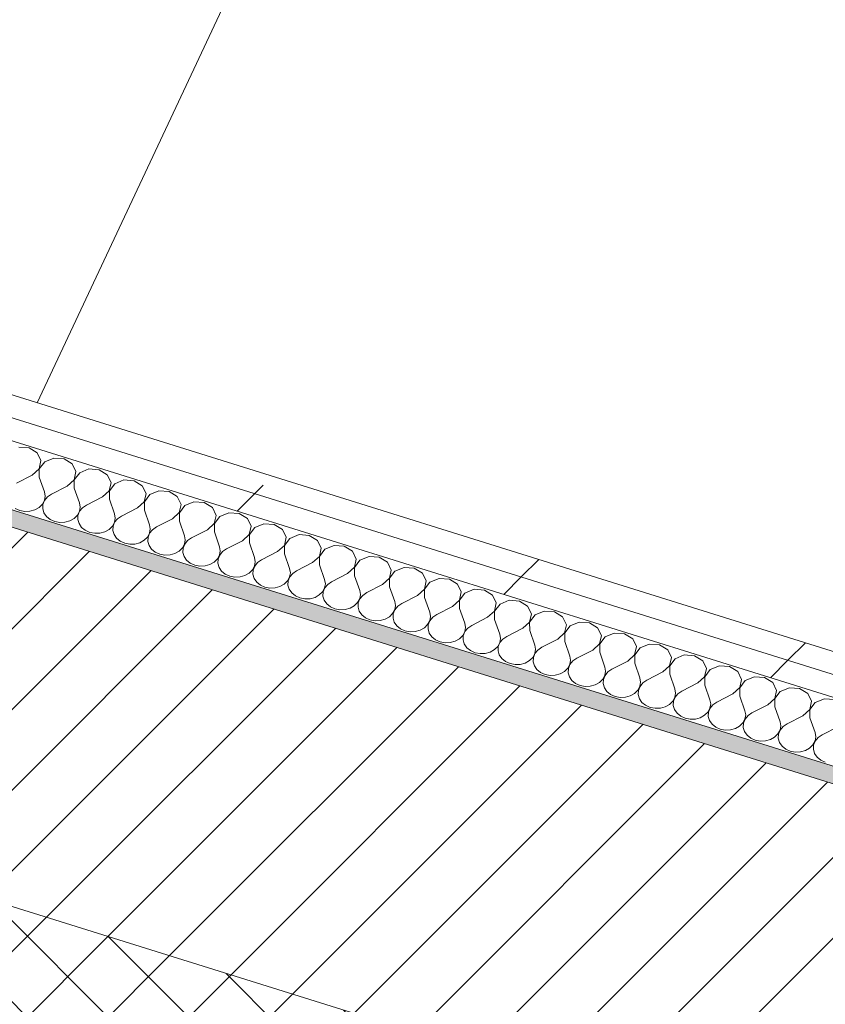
# Model space of a CAD drawing. Header units: millimetres. Extents: x -21126 to 28102, y -1237 to 9397.
# Tile 108 of 226: x -5689 to -5266, y 1152 to 1670. Entities that reach past the tile are written whole.
import ezdxf

# ---------------------------------------------------------------- set-up
doc = ezdxf.new("R2010")
doc.units = ezdxf.units.MM
doc.header["$MEASUREMENT"] = 0
doc.linetypes.add('Wipeout_Contour', pattern=[1000, 0, -1000])
doc.layers.add('12_FAÇ_Façana', color=7, linetype='Continuous')
doc.layers.add('Nuevo_08_E_Envans secs', color=7, linetype='Continuous')
for name, color, linetype, lineweight, true_color in [('12_FAÇ_Façana_Pluma_Nº__174', 7, 'Continuous', 13, 0xe4ad2c), ('12_FAÇ_Façana_Pluma_Nº__176', 7, 'Continuous', 15, 0x93a0c6), ('Nuevo_08_E_Envans secs_Pluma_Nº__102', 7, 'Continuous', 5, 0xcccccc), ('Nuevo_08_E_Envans secs_Pluma_Nº__177', 7, 'Continuous', 15, 0xf7e046)]:
    doc.layers.add(name, color=color, linetype=linetype, lineweight=lineweight, true_color=true_color)
for name, color, linetype, lineweight in [('12_FAÇ_Façana_Pluma_Nº__2', 8, 'Continuous', 5), ('12_FAÇ_Façana_Pluma_Nº__7', 7, 'Continuous', 5), ('Nuevo_08_E_Envans secs_Pluma_Nº__1', 7, 'Continuous', 5), ('Nuevo_08_E_Envans secs_Pluma_Nº__47', 7, 'Continuous', 20)]:
    doc.layers.add(name, color=color, linetype=linetype, lineweight=lineweight)
pattern_1 = [(45, (0, 0), (-183.848, 183.848), [195, -65]), (45, (7e-14, 183.85), (-183.848, 183.848), [195, -65])]

# ---------------------------------------------------------------- blocks, each defined once
blk = doc.blocks.new('Elem Sección_21_1')
at = {"layer": '12_FAÇ_Façana_Pluma_Nº__174', "linetype": 'Continuous', "lineweight": 13, "true_color": 0xe4ad2c}
h = blk.add_hatch(dxfattribs=at)
h.set_pattern_fill('SATE_Aislamiento_0001', color=42, style=0, pattern_type=2)
h.set_pattern_definition([(45, (0, 0), (-21.2132, 21.2132), []), (135, (0, 0), (21.2132, 21.2132), [])])
h.paths.add_polyline_path([(-6281.41, 1220.37), (-3959.94, 495.36), (-3891.61, 640.9), (-6118.9, 1336.49), (-6188.27, 1358.15), (-6213.09, 1365.91)])
at = {"layer": '12_FAÇ_Façana_Pluma_Nº__176', "linetype": 'Continuous', "lineweight": 0, "true_color": 0x495063}
blk.add_hatch(color=251, dxfattribs=at).paths.add_polyline_path([(-3810, 814.73), (-3806.2, 822.82), (-6033.49, 1518.41), (-6037.28, 1510.32)])
at = {"layer": '12_FAÇ_Façana_Pluma_Nº__2', "linetype": 'Continuous', "lineweight": 5}
h = blk.add_hatch(dxfattribs=at)
h.set_pattern_fill('Ceramic_0001', color=8, style=0, pattern_type=2)
h.set_pattern_definition([(45, (0, 0), (-21.2132, 21.2132), [])])
h.paths.add_polyline_path([(-6118.9, 1336.49), (-3891.61, 640.9), (-3810, 814.73), (-6037.28, 1510.32)])
at = {"layer": '12_FAÇ_Façana_Pluma_Nº__7', "color": 7, "linetype": 'Continuous', "lineweight": 5}
for p, q in [((-6033.49, 1518.41), (-3806.2, 822.82)), ((-6037.28, 1510.32), (-3810, 814.73))]:
    blk.add_line(p, q, dxfattribs=at)
at = {"layer": '12_FAÇ_Façana_Pluma_Nº__7', "color": 7, "linetype": 'Continuous', "lineweight": 5, "flags": 128}
blk.add_lwpolyline([(-6213.09, 1365.91), (-6188.27, 1358.15), (-6118.9, 1336.49), (-3891.61, 640.9)], dxfattribs=at)
blk = doc.blocks.new('Elem Sección_71_1')
at = {"color": 254, "linetype": 'Wipeout_Contour', "lineweight": 0, "ltscale": 24824.778863}
blk.add_wipeout([(-4972.6, 3746.61), (-6000.87, 1556.43), (-5987.98, 1552.41), (-4959.72, 3742.58)], dxfattribs=at).dxf.layer = 'Nuevo_08_E_Envans secs'
at = {"color": 254, "linetype": 'Wipeout_Contour', "lineweight": 0, "ltscale": 37311.821533}
blk.add_wipeout([(-4980.55, 3761.14), (-6018.68, 1549.94), (-6005.8, 1545.92), (-6000.87, 1556.43), (-4972.6, 3746.61), (-4967.66, 3757.12)], dxfattribs=at).dxf.layer = 'Nuevo_08_E_Envans secs'
at = {"color": 254, "linetype": 'Wipeout_Contour', "lineweight": 0, "ltscale": 31554.491041}
blk.add_wipeout([(-6115.74, 1544.1), (-6102.86, 1540.07), (-5049.92, 3782.81), (-5062.8, 3786.83), (-5067.73, 3776.32)], dxfattribs=at).dxf.layer = 'Nuevo_08_E_Envans secs'
at = {"color": 254, "linetype": 'Wipeout_Contour', "lineweight": 0, "ltscale": 25281.543223}
blk.add_wipeout([(-6128.62, 1548.12), (-6115.74, 1544.1), (-5067.73, 3776.32), (-5080.62, 3780.34)], dxfattribs=at).dxf.layer = 'Nuevo_08_E_Envans secs'
at = {"layer": 'Nuevo_08_E_Envans secs_Pluma_Nº__47', "color": 7, "linetype": 'Continuous', "lineweight": 20}
blk.add_line((-4959.72, 3002.43), (-5679.99, 1468.27), dxfattribs=at)
blk = doc.blocks.new('*X131')
at = {"layer": 'Nuevo_08_E_Envans secs_Pluma_Nº__102', "color": 254, "linetype": 'Continuous', "lineweight": 5, "true_color": 0xcccccc}
for p, q in [((-5684.24, 1444.63), (-5689.6, 1445.02)), ((-5679.92, 1442), (-5684.24, 1444.63)), ((-5677.95, 1437.91), (-5679.92, 1442)), ((-5671.2, 1439.27), (-5676.01, 1437.3)), ((-5665.83, 1438.88), (-5671.2, 1439.27)), ((-5661.52, 1436.25), (-5665.83, 1438.88)), ((-5682.51, 1430.32), (-5678.91, 1433.59)), ((-5678.91, 1433.59), (-5677.95, 1437.91)), ((-5676.01, 1437.3), (-5678.84, 1433.56)), ((-5678.84, 1433.56), (-5678.83, 1429.17)), ((-5659.55, 1432.16), (-5661.52, 1436.25)), ((-5652.79, 1433.53), (-5657.61, 1431.56)), ((-5647.43, 1433.14), (-5652.79, 1433.53)), ((-5682.51, 1430.32), (-5690.85, 1426.04)), ((-5678.83, 1429.17), (-5676.13, 1421.44)), ((-5660.51, 1427.84), (-5659.55, 1432.16)), ((-5657.61, 1431.56), (-5660.43, 1427.82)), ((-5643.12, 1430.5), (-5647.43, 1433.14)), ((-5641.14, 1426.42), (-5643.12, 1430.5)), ((-5664.11, 1424.57), (-5672.45, 1420.29)), ((-5664.11, 1424.57), (-5660.51, 1427.84)), ((-5660.43, 1427.82), (-5660.43, 1423.42)), ((-5660.43, 1423.42), (-5657.73, 1415.69)), ((-5642.1, 1422.09), (-5641.14, 1426.42)), ((-5639.2, 1425.81), (-5642.03, 1422.07)), ((-5634.39, 1427.78), (-5639.2, 1425.81)), ((-5629.02, 1427.39), (-5634.39, 1427.78)), ((-5624.71, 1424.76), (-5629.02, 1427.39)), ((-5622.74, 1420.67), (-5624.71, 1424.76)), ((-5675.75, 1419.24), (-5676.13, 1421.44)), ((-5676.13, 1417.05), (-5675.75, 1419.24)), ((-5674.53, 1418.86), (-5676.05, 1417.02)), ((-5672.45, 1420.29), (-5674.53, 1418.86)), ((-5645.7, 1418.82), (-5654.05, 1414.54)), ((-5645.7, 1418.82), (-5642.1, 1422.09)), ((-5642.03, 1422.07), (-5642.02, 1417.67)), ((-5642.02, 1417.67), (-5639.32, 1409.94)), ((-5623.7, 1416.34), (-5622.74, 1420.67)), ((-5620.8, 1420.06), (-5623.62, 1416.32)), ((-5615.98, 1422.03), (-5620.8, 1420.06)), ((-5610.62, 1421.64), (-5615.98, 1422.03)), ((-5606.31, 1419.01), (-5610.62, 1421.64)), ((-5604.34, 1414.92), (-5606.31, 1419.01)), ((-5691.51, 1412.8), (-5689.13, 1411.73)), ((-5681.19, 1412.05), (-5678.95, 1413.31)), ((-5678.95, 1413.31), (-5677.22, 1415.02)), ((-5677.22, 1415.02), (-5676.13, 1417.05)), ((-5676.9, 1414.92), (-5677.01, 1412.7)), ((-5677.01, 1412.7), (-5676.37, 1410.54)), ((-5676.05, 1417.02), (-5676.9, 1414.92)), ((-5657.35, 1413.5), (-5657.73, 1415.69)), ((-5657.72, 1411.3), (-5657.35, 1413.5)), ((-5656.13, 1413.11), (-5657.65, 1411.28)), ((-5654.05, 1414.54), (-5656.13, 1413.11)), ((-5627.3, 1413.08), (-5635.64, 1408.79)), ((-5627.3, 1413.08), (-5623.7, 1416.34)), ((-5623.62, 1416.32), (-5623.62, 1411.93)), ((-5605.29, 1410.6), (-5604.34, 1414.92)), ((-5602.39, 1414.31), (-5605.22, 1410.57)), ((-5597.58, 1416.28), (-5602.39, 1414.31)), ((-5592.21, 1415.89), (-5597.58, 1416.28)), ((-5587.9, 1413.26), (-5592.21, 1415.89)), ((-5585.93, 1409.17), (-5587.9, 1413.26)), ((-5689.13, 1411.73), (-5686.48, 1411.23)), ((-5686.48, 1411.23), (-5683.77, 1411.34)), ((-5683.77, 1411.34), (-5681.19, 1412.05)), ((-5676.37, 1410.54), (-5675.04, 1408.61)), ((-5675.04, 1408.61), (-5673.11, 1407.05)), ((-5662.79, 1406.3), (-5660.55, 1407.56)), ((-5660.55, 1407.56), (-5658.82, 1409.27)), ((-5658.82, 1409.27), (-5657.72, 1411.3)), ((-5658.5, 1409.17), (-5658.61, 1406.95)), ((-5657.65, 1411.28), (-5658.5, 1409.17)), ((-5638.95, 1407.75), (-5639.32, 1409.94)), ((-5639.32, 1405.55), (-5638.95, 1407.75)), ((-5637.72, 1407.37), (-5639.24, 1405.53)), ((-5635.64, 1408.79), (-5637.72, 1407.37)), ((-5623.62, 1411.93), (-5620.92, 1404.2)), ((-5608.9, 1407.33), (-5617.24, 1403.05)), ((-5608.9, 1407.33), (-5605.29, 1410.6)), ((-5605.22, 1410.57), (-5605.22, 1406.18)), ((-5586.89, 1404.85), (-5585.93, 1409.17)), ((-5583.99, 1408.57), (-5586.82, 1404.83)), ((-5579.17, 1410.53), (-5583.99, 1408.57)), ((-5573.81, 1410.14), (-5579.17, 1410.53)), ((-5569.5, 1407.51), (-5573.81, 1410.14)), ((-5567.53, 1403.42), (-5569.5, 1407.51)), ((-5673.11, 1407.05), (-5670.73, 1405.98)), ((-5670.73, 1405.98), (-5668.08, 1405.48)), ((-5668.08, 1405.48), (-5665.36, 1405.59)), ((-5665.36, 1405.59), (-5662.79, 1406.3)), ((-5658.61, 1406.95), (-5657.97, 1404.8)), ((-5657.97, 1404.8), (-5656.64, 1402.86)), ((-5656.64, 1402.86), (-5654.7, 1401.3)), ((-5642.14, 1401.81), (-5640.41, 1403.52)), ((-5640.41, 1403.52), (-5639.32, 1405.55)), ((-5640.09, 1403.42), (-5640.2, 1401.2)), ((-5639.24, 1405.53), (-5640.09, 1403.42)), ((-5620.54, 1402), (-5620.92, 1404.2)), ((-5617.24, 1403.05), (-5619.32, 1401.62)), ((-5605.22, 1406.18), (-5602.51, 1398.45)), ((-5590.49, 1401.58), (-5586.89, 1404.85)), ((-5586.82, 1404.83), (-5586.81, 1400.43)), ((-5568.49, 1399.1), (-5567.53, 1403.42)), ((-5565.58, 1402.82), (-5568.41, 1399.08)), ((-5560.77, 1404.79), (-5565.58, 1402.82)), ((-5555.41, 1404.4), (-5560.77, 1404.79)), ((-5551.09, 1401.76), (-5555.41, 1404.4)), ((-5654.7, 1401.3), (-5652.32, 1400.23)), ((-5652.32, 1400.23), (-5649.68, 1399.73)), ((-5649.68, 1399.73), (-5646.96, 1399.84)), ((-5646.96, 1399.84), (-5644.38, 1400.55)), ((-5644.38, 1400.55), (-5642.14, 1401.81)), ((-5640.2, 1401.2), (-5639.57, 1399.05)), ((-5639.57, 1399.05), (-5638.23, 1397.12)), ((-5638.23, 1397.12), (-5636.3, 1395.55)), ((-5623.74, 1396.06), (-5622.01, 1397.77)), ((-5622.01, 1397.77), (-5620.91, 1399.8)), ((-5621.69, 1397.67), (-5621.8, 1395.46)), ((-5620.84, 1399.78), (-5621.69, 1397.67)), ((-5620.91, 1399.8), (-5620.54, 1402)), ((-5619.32, 1401.62), (-5620.84, 1399.78)), ((-5602.14, 1396.25), (-5602.51, 1398.45)), ((-5598.83, 1397.3), (-5600.91, 1395.87)), ((-5590.49, 1401.58), (-5598.83, 1397.3)), ((-5586.81, 1400.43), (-5584.11, 1392.7)), ((-5572.09, 1395.83), (-5568.49, 1399.1)), ((-5568.41, 1399.08), (-5568.41, 1394.68)), ((-5549.12, 1397.68), (-5551.09, 1401.76)), ((-5550.08, 1393.35), (-5549.12, 1397.68)), ((-5547.18, 1397.07), (-5550.01, 1393.33)), ((-5542.37, 1399.04), (-5547.18, 1397.07)), ((-5537, 1398.65), (-5542.37, 1399.04)), ((-5532.69, 1396.02), (-5537, 1398.65)), ((-5636.3, 1395.55), (-5633.92, 1394.48)), ((-5633.92, 1394.48), (-5631.27, 1393.98)), ((-5631.27, 1393.98), (-5628.56, 1394.09)), ((-5628.56, 1394.09), (-5625.98, 1394.8)), ((-5625.98, 1394.8), (-5623.74, 1396.06)), ((-5621.8, 1395.46), (-5621.16, 1393.3)), ((-5621.16, 1393.3), (-5619.83, 1391.37)), ((-5605.34, 1390.31), (-5603.6, 1392.02)), ((-5603.6, 1392.02), (-5602.51, 1394.06)), ((-5603.28, 1391.92), (-5603.39, 1389.71)), ((-5602.43, 1394.03), (-5603.28, 1391.92)), ((-5602.51, 1394.06), (-5602.14, 1396.25)), ((-5600.91, 1395.87), (-5602.43, 1394.03)), ((-5583.73, 1390.5), (-5584.11, 1392.7)), ((-5572.09, 1395.83), (-5580.43, 1391.55)), ((-5568.41, 1394.68), (-5565.71, 1386.95)), ((-5553.68, 1390.09), (-5550.08, 1393.35)), ((-5550.01, 1393.33), (-5550, 1388.94)), ((-5530.72, 1391.93), (-5532.69, 1396.02)), ((-5531.68, 1387.61), (-5530.72, 1391.93)), ((-5523.96, 1393.29), (-5528.78, 1391.32)), ((-5518.6, 1392.9), (-5523.96, 1393.29)), ((-5514.29, 1390.27), (-5518.6, 1392.9)), ((-5619.83, 1391.37), (-5617.9, 1389.81)), ((-5617.9, 1389.81), (-5615.52, 1388.74)), ((-5615.52, 1388.74), (-5612.87, 1388.24)), ((-5612.87, 1388.24), (-5610.15, 1388.35)), ((-5610.15, 1388.35), (-5607.58, 1389.06)), ((-5607.58, 1389.06), (-5605.34, 1390.31)), ((-5603.39, 1389.71), (-5602.76, 1387.55)), ((-5602.76, 1387.55), (-5601.42, 1385.62)), ((-5585.2, 1386.28), (-5584.1, 1388.31)), ((-5584.03, 1388.28), (-5584.88, 1386.18)), ((-5584.1, 1388.31), (-5583.73, 1390.5)), ((-5582.51, 1390.12), (-5584.03, 1388.28)), ((-5580.43, 1391.55), (-5582.51, 1390.12)), ((-5565.33, 1384.76), (-5565.71, 1386.95)), ((-5553.68, 1390.09), (-5562.02, 1385.8)), ((-5550, 1388.94), (-5547.3, 1381.21)), ((-5535.28, 1384.34), (-5531.68, 1387.61)), ((-5528.78, 1391.32), (-5531.6, 1387.58)), ((-5531.6, 1387.58), (-5531.6, 1383.19)), ((-5512.31, 1386.18), (-5514.29, 1390.27)), ((-5505.56, 1387.54), (-5510.37, 1385.57)), ((-5500.19, 1387.15), (-5505.56, 1387.54)), ((-5495.88, 1384.52), (-5500.19, 1387.15)), ((-5601.42, 1385.62), (-5599.49, 1384.06)), ((-5599.49, 1384.06), (-5597.11, 1382.99)), ((-5597.11, 1382.99), (-5594.46, 1382.49)), ((-5594.46, 1382.49), (-5591.75, 1382.6)), ((-5591.75, 1382.6), (-5589.17, 1383.31)), ((-5589.17, 1383.31), (-5586.93, 1384.57)), ((-5586.93, 1384.57), (-5585.2, 1386.28)), ((-5584.88, 1386.18), (-5584.99, 1383.96)), ((-5584.99, 1383.96), (-5584.35, 1381.8)), ((-5584.35, 1381.8), (-5583.02, 1379.87)), ((-5566.8, 1380.53), (-5565.7, 1382.56)), ((-5565.63, 1382.54), (-5566.47, 1380.43)), ((-5565.7, 1382.56), (-5565.33, 1384.76)), ((-5564.1, 1384.37), (-5565.63, 1382.54)), ((-5562.02, 1385.8), (-5564.1, 1384.37)), ((-5535.28, 1384.34), (-5543.62, 1380.06)), ((-5531.6, 1383.19), (-5528.9, 1375.46)), ((-5516.88, 1378.59), (-5513.27, 1381.86)), ((-5513.27, 1381.86), (-5512.31, 1386.18)), ((-5510.37, 1385.57), (-5513.2, 1381.83)), ((-5513.2, 1381.83), (-5513.19, 1377.44)), ((-5493.91, 1380.43), (-5495.88, 1384.52)), ((-5487.15, 1381.8), (-5491.97, 1379.83)), ((-5481.79, 1381.41), (-5487.15, 1381.8)), ((-5583.02, 1379.87), (-5581.09, 1378.31)), ((-5581.09, 1378.31), (-5578.71, 1377.24)), ((-5578.71, 1377.24), (-5576.06, 1376.74)), ((-5576.06, 1376.74), (-5573.34, 1376.85)), ((-5573.34, 1376.85), (-5570.77, 1377.56)), ((-5570.77, 1377.56), (-5568.53, 1378.82)), ((-5568.53, 1378.82), (-5566.8, 1380.53)), ((-5566.47, 1380.43), (-5566.58, 1378.21)), ((-5566.58, 1378.21), (-5565.95, 1376.06)), ((-5548.39, 1374.78), (-5547.3, 1376.81)), ((-5547.22, 1376.79), (-5548.07, 1374.68)), ((-5546.92, 1379.01), (-5547.3, 1381.21)), ((-5547.3, 1376.81), (-5546.92, 1379.01)), ((-5545.7, 1378.63), (-5547.22, 1376.79)), ((-5543.62, 1380.06), (-5545.7, 1378.63)), ((-5516.88, 1378.59), (-5525.22, 1374.31)), ((-5513.19, 1377.44), (-5510.49, 1369.71)), ((-5494.87, 1376.11), (-5493.91, 1380.43)), ((-5491.97, 1379.83), (-5494.79, 1376.09)), ((-5477.48, 1378.77), (-5481.79, 1381.41)), ((-5475.51, 1374.69), (-5477.48, 1378.77)), ((-5565.95, 1376.06), (-5564.61, 1374.12)), ((-5564.61, 1374.12), (-5562.68, 1372.56)), ((-5562.68, 1372.56), (-5560.3, 1371.49)), ((-5560.3, 1371.49), (-5557.65, 1370.99)), ((-5557.65, 1370.99), (-5554.94, 1371.1)), ((-5554.94, 1371.1), (-5552.36, 1371.81)), ((-5552.36, 1371.81), (-5550.12, 1373.07)), ((-5550.12, 1373.07), (-5548.39, 1374.78)), ((-5548.07, 1374.68), (-5548.18, 1372.46)), ((-5548.18, 1372.46), (-5547.54, 1370.31)), ((-5528.52, 1373.26), (-5528.9, 1375.46)), ((-5528.89, 1371.06), (-5528.52, 1373.26)), ((-5527.3, 1372.88), (-5528.82, 1371.04)), ((-5525.22, 1374.31), (-5527.3, 1372.88)), ((-5498.47, 1372.84), (-5506.81, 1368.56)), ((-5498.47, 1372.84), (-5494.87, 1376.11)), ((-5494.79, 1376.09), (-5494.79, 1371.69)), ((-5494.79, 1371.69), (-5492.09, 1363.96)), ((-5476.47, 1370.36), (-5475.51, 1374.69)), ((-5473.56, 1374.08), (-5476.39, 1370.34)), ((-5468.75, 1376.05), (-5473.56, 1374.08)), ((-5463.38, 1375.66), (-5468.75, 1376.05)), ((-5459.07, 1373.03), (-5463.38, 1375.66)), ((-5457.1, 1368.94), (-5459.07, 1373.03)), ((-5547.54, 1370.31), (-5546.21, 1368.38)), ((-5546.21, 1368.38), (-5544.28, 1366.82)), ((-5544.28, 1366.82), (-5541.9, 1365.74)), ((-5536.53, 1365.35), (-5533.96, 1366.07)), ((-5533.96, 1366.07), (-5531.72, 1367.32)), ((-5531.72, 1367.32), (-5529.99, 1369.03)), ((-5529.99, 1369.03), (-5528.89, 1371.06)), ((-5529.67, 1368.93), (-5529.78, 1366.72)), ((-5529.78, 1366.72), (-5529.14, 1364.56)), ((-5528.82, 1371.04), (-5529.67, 1368.93)), ((-5510.12, 1367.51), (-5510.49, 1369.71)), ((-5510.49, 1365.32), (-5510.12, 1367.51)), ((-5508.89, 1367.13), (-5510.41, 1365.29)), ((-5506.81, 1368.56), (-5508.89, 1367.13)), ((-5480.07, 1367.09), (-5488.41, 1362.81)), ((-5480.07, 1367.09), (-5476.47, 1370.36)), ((-5476.39, 1370.34), (-5476.39, 1365.95)), ((-5476.39, 1365.95), (-5473.68, 1358.21)), ((-5458.06, 1364.61), (-5457.1, 1368.94)), ((-5455.16, 1368.33), (-5457.99, 1364.59)), ((-5450.34, 1370.3), (-5455.16, 1368.33)), ((-5444.98, 1369.91), (-5450.34, 1370.3)), ((-5440.67, 1367.28), (-5444.98, 1369.91)), ((-5438.7, 1363.19), (-5440.67, 1367.28)), ((-5541.9, 1365.74), (-5539.25, 1365.24)), ((-5539.25, 1365.24), (-5536.53, 1365.35)), ((-5529.14, 1364.56), (-5527.81, 1362.63)), ((-5527.81, 1362.63), (-5525.87, 1361.07)), ((-5525.87, 1361.07), (-5523.49, 1360)), ((-5515.55, 1360.32), (-5513.32, 1361.58)), ((-5513.32, 1361.58), (-5511.58, 1363.29)), ((-5511.58, 1363.29), (-5510.49, 1365.32)), ((-5511.26, 1363.19), (-5511.37, 1360.97)), ((-5511.37, 1360.97), (-5510.74, 1358.81)), ((-5510.41, 1365.29), (-5511.26, 1363.19)), ((-5491.71, 1361.77), (-5492.09, 1363.96)), ((-5492.08, 1359.57), (-5491.71, 1361.77)), ((-5490.49, 1361.38), (-5492.01, 1359.55)), ((-5488.41, 1362.81), (-5490.49, 1361.38)), ((-5461.66, 1361.35), (-5470, 1357.06)), ((-5461.66, 1361.35), (-5458.06, 1364.61)), ((-5457.99, 1364.59), (-5457.98, 1360.2)), ((-5439.66, 1358.87), (-5438.7, 1363.19)), ((-5436.76, 1362.58), (-5439.58, 1358.84)), ((-5431.94, 1364.55), (-5436.76, 1362.58)), ((-5426.58, 1364.16), (-5431.94, 1364.55)), ((-5422.26, 1361.53), (-5426.58, 1364.16)), ((-5420.29, 1357.44), (-5422.26, 1361.53)), ((-5523.49, 1360), (-5520.85, 1359.5)), ((-5520.85, 1359.5), (-5518.13, 1359.61)), ((-5518.13, 1359.61), (-5515.55, 1360.32)), ((-5510.74, 1358.81), (-5509.4, 1356.88)), ((-5509.4, 1356.88), (-5507.47, 1355.32)), ((-5497.15, 1354.57), (-5494.91, 1355.83)), ((-5494.91, 1355.83), (-5493.18, 1357.54)), ((-5493.18, 1357.54), (-5492.08, 1359.57)), ((-5492.86, 1357.44), (-5492.97, 1355.22)), ((-5492.01, 1359.55), (-5492.86, 1357.44)), ((-5473.31, 1356.02), (-5473.68, 1358.21)), ((-5473.68, 1353.82), (-5473.31, 1356.02)), ((-5472.08, 1355.64), (-5473.61, 1353.8)), ((-5470, 1357.06), (-5472.08, 1355.64)), ((-5457.98, 1360.2), (-5455.28, 1352.47)), ((-5443.26, 1355.6), (-5451.6, 1351.32)), ((-5443.26, 1355.6), (-5439.66, 1358.87)), ((-5439.58, 1358.84), (-5439.58, 1354.45)), ((-5421.25, 1353.12), (-5420.29, 1357.44)), ((-5418.35, 1356.84), (-5421.18, 1353.1)), ((-5413.54, 1358.8), (-5418.35, 1356.84)), ((-5408.17, 1358.42), (-5413.54, 1358.8)), ((-5403.86, 1355.78), (-5408.17, 1358.42)), ((-5401.89, 1351.69), (-5403.86, 1355.78)), ((-5507.47, 1355.32), (-5505.09, 1354.25)), ((-5505.09, 1354.25), (-5502.44, 1353.75)), ((-5502.44, 1353.75), (-5499.73, 1353.86)), ((-5499.73, 1353.86), (-5497.15, 1354.57)), ((-5492.97, 1355.22), (-5492.33, 1353.07)), ((-5492.33, 1353.07), (-5491, 1351.13)), ((-5491, 1351.13), (-5489.07, 1349.57)), ((-5476.51, 1350.08), (-5474.77, 1351.79)), ((-5474.77, 1351.79), (-5473.68, 1353.82)), ((-5474.45, 1351.69), (-5474.56, 1349.47)), ((-5473.61, 1353.8), (-5474.45, 1351.69)), ((-5454.9, 1350.27), (-5455.28, 1352.47)), ((-5451.6, 1351.32), (-5453.68, 1349.89)), ((-5439.58, 1354.45), (-5436.88, 1346.72)), ((-5424.85, 1349.85), (-5421.25, 1353.12)), ((-5421.18, 1353.1), (-5421.17, 1348.7)), ((-5402.85, 1347.37), (-5401.89, 1351.69)), ((-5399.95, 1351.09), (-5402.77, 1347.35)), ((-5395.13, 1353.06), (-5399.95, 1351.09)), ((-5389.77, 1352.67), (-5395.13, 1353.06)), ((-5385.46, 1350.04), (-5389.77, 1352.67)), ((-5489.07, 1349.57), (-5486.69, 1348.5)), ((-5486.69, 1348.5), (-5484.04, 1348)), ((-5484.04, 1348), (-5481.32, 1348.11)), ((-5481.32, 1348.11), (-5478.75, 1348.82)), ((-5478.75, 1348.82), (-5476.51, 1350.08)), ((-5474.56, 1349.47), (-5473.93, 1347.32)), ((-5473.93, 1347.32), (-5472.59, 1345.39)), ((-5472.59, 1345.39), (-5470.66, 1343.82)), ((-5458.1, 1344.33), (-5456.37, 1346.04)), ((-5456.37, 1346.04), (-5455.28, 1348.07)), ((-5456.05, 1345.94), (-5456.16, 1343.73)), ((-5455.2, 1348.05), (-5456.05, 1345.94)), ((-5455.28, 1348.07), (-5454.9, 1350.27)), ((-5453.68, 1349.89), (-5455.2, 1348.05)), ((-5436.5, 1344.52), (-5436.88, 1346.72)), ((-5433.2, 1345.57), (-5435.27, 1344.14)), ((-5424.85, 1349.85), (-5433.2, 1345.57)), ((-5421.17, 1348.7), (-5418.47, 1340.97)), ((-5406.45, 1344.1), (-5402.85, 1347.37)), ((-5402.77, 1347.35), (-5402.77, 1342.95)), ((-5383.49, 1345.95), (-5385.46, 1350.04)), ((-5384.44, 1341.62), (-5383.49, 1345.95)), ((-5381.54, 1345.34), (-5384.37, 1341.6)), ((-5376.73, 1347.31), (-5381.54, 1345.34)), ((-5371.36, 1346.92), (-5376.73, 1347.31)), ((-5367.05, 1344.29), (-5371.36, 1346.92)), ((-5470.66, 1343.82), (-5468.28, 1342.75)), ((-5468.28, 1342.75), (-5465.63, 1342.25)), ((-5465.63, 1342.25), (-5462.92, 1342.36)), ((-5462.92, 1342.36), (-5460.34, 1343.07)), ((-5460.34, 1343.07), (-5458.1, 1344.33)), ((-5456.16, 1343.73), (-5455.52, 1341.57)), ((-5455.52, 1341.57), (-5454.19, 1339.64)), ((-5439.7, 1338.59), (-5437.97, 1340.29)), ((-5437.97, 1340.29), (-5436.87, 1342.33)), ((-5437.65, 1340.19), (-5437.76, 1337.98)), ((-5436.8, 1342.3), (-5437.65, 1340.19)), ((-5436.87, 1342.33), (-5436.5, 1344.52)), ((-5435.27, 1344.14), (-5436.8, 1342.3)), ((-5418.09, 1338.77), (-5418.47, 1340.97)), ((-5406.45, 1344.1), (-5414.79, 1339.82)), ((-5402.77, 1342.95), (-5400.07, 1335.22)), ((-5388.05, 1338.36), (-5384.44, 1341.62)), ((-5384.37, 1341.6), (-5384.36, 1337.21)), ((-5365.08, 1340.2), (-5367.05, 1344.29)), ((-5366.04, 1335.88), (-5365.08, 1340.2)), ((-5358.32, 1341.56), (-5363.14, 1339.59)), ((-5352.96, 1341.17), (-5358.32, 1341.56)), ((-5348.65, 1338.54), (-5352.96, 1341.17)), ((-5454.19, 1339.64), (-5452.26, 1338.08)), ((-5452.26, 1338.08), (-5449.88, 1337.01)), ((-5449.88, 1337.01), (-5447.23, 1336.51)), ((-5447.23, 1336.51), (-5444.51, 1336.62)), ((-5444.51, 1336.62), (-5441.94, 1337.33)), ((-5441.94, 1337.33), (-5439.7, 1338.59)), ((-5437.76, 1337.98), (-5437.12, 1335.82)), ((-5437.12, 1335.82), (-5435.78, 1333.89)), ((-5419.56, 1334.55), (-5418.47, 1336.58)), ((-5418.39, 1336.55), (-5419.24, 1334.45)), ((-5418.47, 1336.58), (-5418.09, 1338.77)), ((-5416.87, 1338.39), (-5418.39, 1336.55)), ((-5414.79, 1339.82), (-5416.87, 1338.39)), ((-5399.69, 1333.03), (-5400.07, 1335.22)), ((-5388.05, 1338.36), (-5396.39, 1334.07)), ((-5384.36, 1337.21), (-5381.66, 1329.48)), ((-5369.64, 1332.61), (-5366.04, 1335.88)), ((-5363.14, 1339.59), (-5365.97, 1335.85)), ((-5365.97, 1335.85), (-5365.96, 1331.46)), ((-5346.68, 1334.45), (-5348.65, 1338.54)), ((-5339.92, 1335.81), (-5344.73, 1333.84)), ((-5334.55, 1335.42), (-5339.92, 1335.81)), ((-5330.24, 1332.79), (-5334.55, 1335.42)), ((-5435.78, 1333.89), (-5433.85, 1332.33)), ((-5433.85, 1332.33), (-5431.47, 1331.26)), ((-5431.47, 1331.26), (-5428.82, 1330.76)), ((-5428.82, 1330.76), (-5426.11, 1330.87)), ((-5426.11, 1330.87), (-5423.53, 1331.58)), ((-5423.53, 1331.58), (-5421.29, 1332.84)), ((-5421.29, 1332.84), (-5419.56, 1334.55)), ((-5419.24, 1334.45), (-5419.35, 1332.23)), ((-5419.35, 1332.23), (-5418.71, 1330.07)), ((-5418.71, 1330.07), (-5417.38, 1328.14)), ((-5401.16, 1328.8), (-5400.06, 1330.83)), ((-5399.99, 1330.81), (-5400.84, 1328.7)), ((-5400.06, 1330.83), (-5399.69, 1333.03)), ((-5398.47, 1332.64), (-5399.99, 1330.81)), ((-5396.39, 1334.07), (-5398.47, 1332.64)), ((-5369.64, 1332.61), (-5377.98, 1328.33)), ((-5365.96, 1331.46), (-5363.26, 1323.73)), ((-5351.24, 1326.86), (-5347.64, 1330.13)), ((-5347.64, 1330.13), (-5346.68, 1334.45)), ((-5344.73, 1333.84), (-5347.56, 1330.1)), ((-5347.56, 1330.1), (-5347.56, 1325.71)), ((-5328.27, 1328.7), (-5330.24, 1332.79)), ((-5321.51, 1330.07), (-5326.33, 1328.1)), ((-5316.15, 1329.68), (-5321.51, 1330.07)), ((-5311.84, 1327.04), (-5316.15, 1329.68)), ((-5417.38, 1328.14), (-5415.45, 1326.58)), ((-5415.45, 1326.58), (-5413.07, 1325.51)), ((-5413.07, 1325.51), (-5410.42, 1325.01)), ((-5410.42, 1325.01), (-5407.7, 1325.12)), ((-5407.7, 1325.12), (-5405.13, 1325.83)), ((-5405.13, 1325.83), (-5402.89, 1327.09)), ((-5402.89, 1327.09), (-5401.16, 1328.8)), ((-5400.84, 1328.7), (-5400.95, 1326.48)), ((-5400.95, 1326.48), (-5400.31, 1324.33)), ((-5382.75, 1323.05), (-5381.66, 1325.08)), ((-5381.58, 1325.06), (-5382.43, 1322.95)), ((-5381.29, 1327.28), (-5381.66, 1329.48)), ((-5381.66, 1325.08), (-5381.29, 1327.28)), ((-5380.06, 1326.9), (-5381.58, 1325.06)), ((-5377.98, 1328.33), (-5380.06, 1326.9)), ((-5351.24, 1326.86), (-5359.58, 1322.58)), ((-5347.56, 1325.71), (-5344.85, 1317.98)), ((-5329.23, 1324.38), (-5328.27, 1328.7)), ((-5326.33, 1328.1), (-5329.16, 1324.36)), ((-5309.87, 1322.96), (-5311.84, 1327.04)), ((-5400.31, 1324.33), (-5398.98, 1322.39)), ((-5398.98, 1322.39), (-5397.05, 1320.83)), ((-5397.05, 1320.83), (-5394.66, 1319.76)), ((-5394.66, 1319.76), (-5392.02, 1319.26)), ((-5392.02, 1319.26), (-5389.3, 1319.37)), ((-5389.3, 1319.37), (-5386.72, 1320.08)), ((-5386.72, 1320.08), (-5384.49, 1321.34)), ((-5384.49, 1321.34), (-5382.75, 1323.05)), ((-5382.43, 1322.95), (-5382.54, 1320.74)), ((-5382.54, 1320.74), (-5381.91, 1318.58)), ((-5364.35, 1317.3), (-5363.25, 1319.33)), ((-5362.88, 1321.53), (-5363.26, 1323.73)), ((-5363.25, 1319.33), (-5362.88, 1321.53)), ((-5361.66, 1321.15), (-5363.18, 1319.31)), ((-5359.58, 1322.58), (-5361.66, 1321.15)), ((-5332.83, 1321.11), (-5341.17, 1316.83)), ((-5332.83, 1321.11), (-5329.23, 1324.38)), ((-5329.16, 1324.36), (-5329.15, 1319.96)), ((-5329.15, 1319.96), (-5326.45, 1312.23)), ((-5310.83, 1318.63), (-5309.87, 1322.96)), ((-5307.93, 1322.35), (-5310.75, 1318.61)), ((-5303.11, 1324.32), (-5307.93, 1322.35)), ((-5297.75, 1323.93), (-5303.11, 1324.32)), ((-5293.43, 1321.3), (-5297.75, 1323.93)), ((-5291.46, 1317.21), (-5293.43, 1321.3)), ((-5381.91, 1318.58), (-5380.57, 1316.65)), ((-5380.57, 1316.65), (-5378.64, 1315.09)), ((-5378.64, 1315.09), (-5376.26, 1314.01)), ((-5370.9, 1313.63), (-5368.32, 1314.34)), ((-5368.32, 1314.34), (-5366.08, 1315.59)), ((-5366.08, 1315.59), (-5364.35, 1317.3)), ((-5364.03, 1317.2), (-5364.14, 1314.99)), ((-5364.14, 1314.99), (-5363.5, 1312.83)), ((-5363.18, 1319.31), (-5364.03, 1317.2)), ((-5344.48, 1315.78), (-5344.85, 1317.98)), ((-5344.85, 1313.59), (-5344.48, 1315.78)), ((-5343.25, 1315.4), (-5344.78, 1313.56)), ((-5341.17, 1316.83), (-5343.25, 1315.4)), ((-5314.43, 1315.37), (-5322.77, 1311.08)), ((-5314.43, 1315.37), (-5310.83, 1318.63)), ((-5310.75, 1318.61), (-5310.75, 1314.22)), ((-5310.75, 1314.22), (-5308.05, 1306.48)), ((-5292.42, 1312.88), (-5291.46, 1317.21)), ((-5289.52, 1316.6), (-5292.35, 1312.86)), ((-5284.71, 1318.57), (-5289.52, 1316.6)), ((-5279.34, 1318.18), (-5284.71, 1318.57)), ((-5275.03, 1315.55), (-5279.34, 1318.18)), ((-5273.06, 1311.46), (-5275.03, 1315.55)), ((-5376.26, 1314.01), (-5373.61, 1313.52)), ((-5373.61, 1313.52), (-5370.9, 1313.63)), ((-5363.5, 1312.83), (-5362.17, 1310.9)), ((-5362.17, 1310.9), (-5360.24, 1309.34)), ((-5360.24, 1309.34), (-5357.86, 1308.27)), ((-5349.92, 1308.59), (-5347.68, 1309.85)), ((-5347.68, 1309.85), (-5345.94, 1311.56)), ((-5345.94, 1311.56), (-5344.85, 1313.59)), ((-5345.62, 1311.46), (-5345.73, 1309.24)), ((-5345.73, 1309.24), (-5345.1, 1307.08)), ((-5344.78, 1313.56), (-5345.62, 1311.46)), ((-5326.07, 1310.04), (-5326.45, 1312.23)), ((-5326.45, 1307.84), (-5326.07, 1310.04)), ((-5324.85, 1309.65), (-5326.37, 1307.82)), ((-5322.77, 1311.08), (-5324.85, 1309.65)), ((-5296.02, 1309.62), (-5304.37, 1305.34)), ((-5296.02, 1309.62), (-5292.42, 1312.88)), ((-5292.35, 1312.86), (-5292.34, 1308.47)), ((-5274.02, 1307.14), (-5273.06, 1311.46)), ((-5271.12, 1310.85), (-5273.94, 1307.11)), ((-5266.3, 1312.82), (-5271.12, 1310.85)), ((-5260.94, 1312.43), (-5266.3, 1312.82)), ((-5357.86, 1308.27), (-5355.21, 1307.77)), ((-5355.21, 1307.77), (-5352.49, 1307.88)), ((-5352.49, 1307.88), (-5349.92, 1308.59)), ((-5345.1, 1307.08), (-5343.76, 1305.15)), ((-5343.76, 1305.15), (-5341.83, 1303.59)), ((-5331.51, 1302.84), (-5329.27, 1304.1)), ((-5329.27, 1304.1), (-5327.54, 1305.81)), ((-5327.54, 1305.81), (-5326.45, 1307.84)), ((-5327.22, 1305.71), (-5327.33, 1303.49)), ((-5326.37, 1307.82), (-5327.22, 1305.71)), ((-5307.67, 1304.29), (-5308.05, 1306.48)), ((-5308.04, 1302.09), (-5307.67, 1304.29)), ((-5306.45, 1303.91), (-5307.97, 1302.07)), ((-5304.37, 1305.34), (-5306.45, 1303.91)), ((-5292.34, 1308.47), (-5289.64, 1300.74)), ((-5277.62, 1303.87), (-5285.96, 1299.59)), ((-5277.62, 1303.87), (-5274.02, 1307.14)), ((-5273.94, 1307.11), (-5273.94, 1302.72)), ((-5341.83, 1303.59), (-5339.45, 1302.52)), ((-5339.45, 1302.52), (-5336.8, 1302.02)), ((-5336.8, 1302.02), (-5334.09, 1302.13)), ((-5334.09, 1302.13), (-5331.51, 1302.84)), ((-5327.33, 1303.49), (-5326.69, 1301.34)), ((-5326.69, 1301.34), (-5325.36, 1299.4)), ((-5325.36, 1299.4), (-5323.43, 1297.84)), ((-5310.87, 1298.35), (-5309.14, 1300.06)), ((-5309.14, 1300.06), (-5308.04, 1302.09)), ((-5308.82, 1299.96), (-5308.93, 1297.74)), ((-5307.97, 1302.07), (-5308.82, 1299.96)), ((-5289.26, 1298.54), (-5289.64, 1300.74)), ((-5285.96, 1299.59), (-5288.04, 1298.16)), ((-5273.94, 1302.72), (-5271.24, 1294.99)), ((-5323.43, 1297.84), (-5321.05, 1296.77)), ((-5321.05, 1296.77), (-5318.4, 1296.27)), ((-5318.4, 1296.27), (-5315.68, 1296.38)), ((-5315.68, 1296.38), (-5313.11, 1297.09)), ((-5313.11, 1297.09), (-5310.87, 1298.35)), ((-5308.93, 1297.74), (-5308.29, 1295.59)), ((-5308.29, 1295.59), (-5306.95, 1293.66)), ((-5306.95, 1293.66), (-5305.02, 1292.09)), ((-5292.46, 1292.6), (-5290.73, 1294.31)), ((-5290.73, 1294.31), (-5289.64, 1296.34)), ((-5290.41, 1294.21), (-5290.52, 1292)), ((-5289.56, 1296.32), (-5290.41, 1294.21)), ((-5289.64, 1296.34), (-5289.26, 1298.54)), ((-5288.04, 1298.16), (-5289.56, 1296.32)), ((-5270.86, 1292.79), (-5271.24, 1294.99)), ((-5267.56, 1293.84), (-5269.64, 1292.41)), ((-5259.22, 1298.12), (-5267.56, 1293.84)), ((-5305.02, 1292.09), (-5302.64, 1291.02)), ((-5302.64, 1291.02), (-5299.99, 1290.52)), ((-5299.99, 1290.52), (-5297.28, 1290.63)), ((-5297.28, 1290.63), (-5294.7, 1291.35)), ((-5294.7, 1291.35), (-5292.46, 1292.6)), ((-5290.52, 1292), (-5289.89, 1289.84)), ((-5289.89, 1289.84), (-5288.55, 1287.91)), ((-5274.06, 1286.86), (-5272.33, 1288.57)), ((-5272.33, 1288.57), (-5271.23, 1290.6)), ((-5272.01, 1288.47), (-5272.12, 1286.25)), ((-5271.16, 1290.57), (-5272.01, 1288.47)), ((-5271.23, 1290.6), (-5270.86, 1292.79)), ((-5269.64, 1292.41), (-5271.16, 1290.57)), ((-5288.55, 1287.91), (-5286.62, 1286.35)), ((-5286.62, 1286.35), (-5284.24, 1285.28)), ((-5284.24, 1285.28), (-5281.59, 1284.78)), ((-5281.59, 1284.78), (-5278.88, 1284.89)), ((-5278.88, 1284.89), (-5276.3, 1285.6)), ((-5276.3, 1285.6), (-5274.06, 1286.86)), ((-5272.12, 1286.25), (-5271.48, 1284.09)), ((-5271.48, 1284.09), (-5270.15, 1282.16)), ((-5270.15, 1282.16), (-5268.22, 1280.6)), ((-5268.22, 1280.6), (-5265.84, 1279.53))]:
    blk.add_line(p, q, dxfattribs=at)
blk = doc.blocks.new('Elem Sección_102_1')
at = {"layer": 'Nuevo_08_E_Envans secs', "lineweight": 0}
blk.add_blockref('*X131', (0, 0), dxfattribs=at)
at = {"color": 254, "linetype": 'Wipeout_Contour', "lineweight": 0, "ltscale": 20135.260598}
blk.add_wipeout([(-5983.05, 1562.92), (-5987.98, 1552.41), (-3786.46, 864.86), (-3781.53, 875.37)], dxfattribs=at).dxf.layer = 'Nuevo_08_E_Envans secs'
at = {"layer": 'Nuevo_08_E_Envans secs_Pluma_Nº__177', "linetype": 'Continuous', "lineweight": 15, "true_color": 0xf7e046}
h = blk.add_hatch(dxfattribs=at)
h.set_pattern_fill('Panellat_HPL_0001', color=53, style=0, pattern_type=2)
h.set_pattern_definition(pattern_1)
h.paths.add_polyline_path([(-5983.05, 1562.92), (-5987.98, 1552.41), (-3786.46, 864.86), (-3781.53, 875.37)])
at = {"color": 254, "linetype": 'Wipeout_Contour', "lineweight": 0, "ltscale": 26357.031028}
blk.add_wipeout([(-6000.87, 1556.43), (-6005.8, 1545.92), (-3791.4, 854.35), (-3786.46, 864.86), (-5987.98, 1552.41)], dxfattribs=at).dxf.layer = 'Nuevo_08_E_Envans secs'
at = {"layer": 'Nuevo_08_E_Envans secs_Pluma_Nº__177', "linetype": 'Continuous', "lineweight": 15, "true_color": 0xf7e046}
h = blk.add_hatch(dxfattribs=at)
h.set_pattern_fill('Panellat_HPL_0001', color=53, style=0, pattern_type=2)
h.set_pattern_definition(pattern_1)
h.paths.add_polyline_path([(-6000.87, 1556.43), (-6005.8, 1545.92), (-3791.4, 854.35), (-3786.46, 864.86), (-5987.98, 1552.41)])
at = {"layer": 'Nuevo_08_E_Envans secs_Pluma_Nº__1', "color": 7, "linetype": 'Continuous', "lineweight": 5}
for p, q in [((-5983.05, 1562.92), (-3781.53, 875.37)), ((-5987.98, 1552.41), (-3786.46, 864.86))]:
    blk.add_line(p, q, dxfattribs=at)
at = {"layer": 'Nuevo_08_E_Envans secs_Pluma_Nº__1', "color": 7, "linetype": 'Continuous', "lineweight": 5, "flags": 128}
blk.add_lwpolyline([(-6018.68, 1549.94), (-6005.8, 1545.92), (-3791.4, 854.35)], dxfattribs=at)

msp = doc.modelspace()

# ---------------------------------------------------------------- block references
at = {"layer": '12_FAÇ_Façana', "lineweight": 0}
msp.add_blockref('Elem Sección_21_1', (0, 0), dxfattribs=at)

# ---------------------------------------------------------------- next in the draw order: block references
at = {"layer": 'Nuevo_08_E_Envans secs', "lineweight": 0}
msp.add_blockref('Elem Sección_71_1', (0, 0), dxfattribs=at)

# ---------------------------------------------------------------- next in the draw order: block references
msp.add_blockref('Elem Sección_102_1', (0, 0), dxfattribs=at)

doc.saveas('drawing.dxf')
